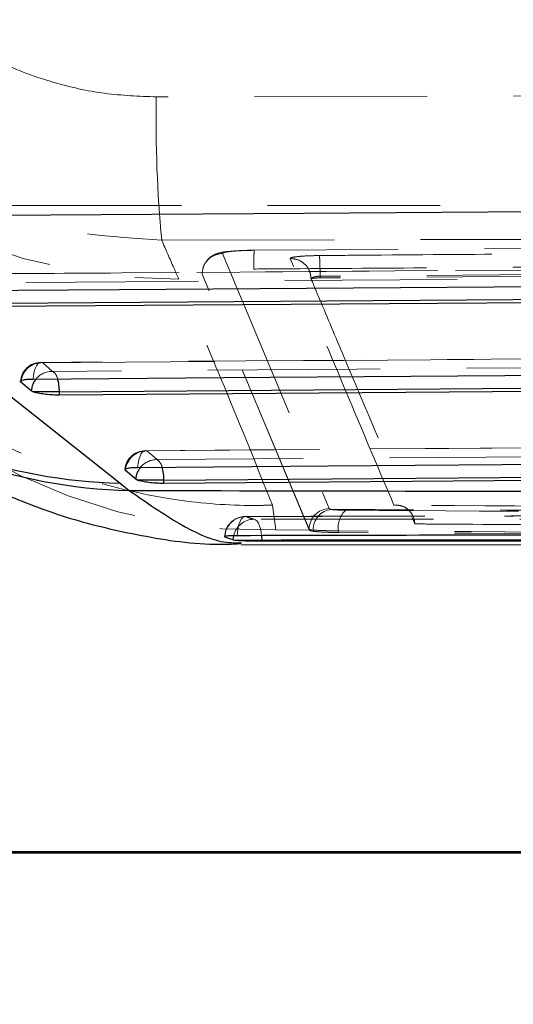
# Model space of a CAD drawing. Header units: millimetres. Extents: x 41 to 391, y 27 to 290.
# Tile 6 of 33: x 181.55 to 185.18, y 66.9 to 74.14. Entities that reach past the tile are written whole.
import ezdxf

# ---------------------------------------------------------------- set-up
doc = ezdxf.new("R2010")
doc.units = ezdxf.units.MM
doc.linetypes.add('HIDDEN', pattern=[1.905, 1.27, -0.635])
doc.layers.add('FORMATO', color=179, linetype='Continuous')
doc.styles.add('SLDTEXTSTYLE0', font='TXT', dxfattribs={"width": 0.75})
doc.dimstyles.new('SLDDIMSTYLE1', dxfattribs={"dimtxt": 3.5, "dimasz": 3.302, "dimexe": 0, "dimexo": 0.0625, "dimgap": 0.875, "dimtad": 1, "dimdec": 3, "dimlfac": 2, "dimrnd": 1e-09, "dimzin": 12, "dimdsep": 46, "dimtxsty": 'SLDTEXTSTYLE0', "dimsah": 1, "dimcen": 0.09, "dimadec": 0, "dimazin": 3, "dimtfac": 1, "dimtdec": 3, "dimtmove": 0, "dimatfit": 0, "dimfxl": 0, "dimfrac": 2, "dimtolj": 1, "dimtzin": 12, "dimarcsym": 0})

# ---------------------------------------------------------------- blocks, each defined once
blk = doc.blocks.new('_D_13')
at = {"layer": 'FORMATO'}
for p, q in [((191.9631, 67.0237), (191.9631, 38.0237)), ((163.3272, 50.0237), (163.3272, 38.0237)), ((191.9631, 39.0237), (163.3272, 39.0237))]:
    blk.add_line(p, q, dxfattribs=at)
for points in [[(163.3272, 39.0237), (166.6292, 38.5157), (166.6292, 39.5317)], [(191.9631, 39.0237), (188.6611, 39.5317), (188.6611, 38.5157)]]:
    blk.add_solid(points, dxfattribs=at)
at = {"layer": 'FORMATO', "insert": (170.9661, 43.5355), "char_height": 3.5, "attachment_point": 1, "style": 'SLDTEXTSTYLE0'}
blk.add_mtext('57,272', dxfattribs=at)

msp = doc.modelspace()

# ---------------------------------------------------------------- linework, layer by layer
at = {"color": 7, "linetype": 'HIDDEN', "lineweight": 18}
for p, q in [((190.26488, 73.58986), (182.55609, 73.57146)), ((190.36061, 72.77373), (177.86723, 72.77373)), ((182.59594, 72.51793), (190.30442, 72.53422)), ((190.05142, 72.48707), (183.27819, 72.44346)), ((183.0445, 72.42017), (183.82841, 70.54454)), ((188.43907, 72.32127), (180.93811, 72.26862)), ((183.68081, 70.39293), (182.89315, 72.26852)), ((183.68081, 70.38851), (182.89315, 72.26782)), ((189.62768, 72.29526), (183.76184, 72.25311)), ((189.62768, 72.28385), (183.76184, 72.2404)), ((183.76184, 72.2531), (183.76184, 72.2404)), ((183.69603, 72.23466), (183.69564, 72.23378)), ((189.77705, 71.67873), (181.70715, 71.6194)), ((181.79352, 71.55366), (181.71782, 71.61756)), ((191.11504, 71.03586), (182.47619, 70.97039)), ((182.56257, 70.90456), (182.48687, 70.96844)), ((183.43622, 70.38791), (183.41147, 70.57003)), ((183.82841, 70.54454), (183.84506, 70.53868)), ((183.68189, 70.38702), (183.43622, 70.38791)), ((183.70997, 70.38707), (183.68081, 70.39293)), ((183.68081, 70.38851), (183.68081, 70.39293)), ((183.68189, 70.38702), (183.68081, 70.38851)), ((183.89718, 70.38118), (183.89718, 70.36862))]:
    msp.add_line(p, q, dxfattribs=at)
at = {"color": 7, "linetype": 'Continuous', "lineweight": 25}
for p, q in [((180.32553, 72.28002), (182.28947, 70.73212)), ((188.63127, 72.08144), (181.07432, 72.02822)), ((181.63548, 71.41016), (181.55978, 71.47406)), ((181.64703, 71.40381), (181.63548, 71.41016)), ((181.8434, 71.40381), (181.64703, 71.40381)), ((189.9693, 71.43877), (181.8434, 71.37893)), ((181.8434, 71.37893), (181.8434, 71.40381)), ((182.32887, 70.82491), (182.32644, 70.82759)), ((182.40456, 70.76103), (182.32887, 70.82491)), ((191.30733, 70.79578), (182.61249, 70.72984)), ((182.28947, 70.73212), (182.35706, 70.67782)), ((182.41603, 70.75471), (182.40456, 70.76103)), ((182.61249, 70.75471), (182.41603, 70.75471)), ((182.61249, 70.72984), (182.61249, 70.75471)), ((183.12287, 70.31556), (183.13327, 70.31366)), ((183.13327, 70.31366), (183.33228, 70.31366)), ((183.33228, 70.30636), (183.33228, 70.31366)), ((183.18274, 70.28062), (192.65238, 70.26695)), ((190.36061, 68.01123), (135.88947, 68.01123)), ((177.97054, 68.02373), (191.96313, 68.02373))]:
    msp.add_line(p, q, dxfattribs=at)
at = {"color": 8, "linetype": 'Continuous', "lineweight": 25}
for p, q in [((181.56107, 71.48511), (181.55978, 71.47406)), ((182.32887, 70.82491), (182.33015, 70.83596))]:
    msp.add_line(p, q, dxfattribs=at)
at = {"color": 7, "linetype": 'Continuous', "lineweight": 25, "flags": 128}
for points in [[(186.68657, 72.73586), (183.6449, 72.71456), (180.65448, 72.69356)], [(180.88067, 72.1463), (181.16099, 72.14826), (182.28229, 72.15609), (186.76748, 72.18735), (188.38161, 72.19857)], [(181.07432, 72.05311), (184.83749, 72.07961), (188.63127, 72.10623)], [(181.64974, 71.49694), (181.93006, 71.499), (183.05136, 71.50722), (187.53655, 71.54003), (189.71963, 71.55597)], [(181.8434, 71.40381), (185.89108, 71.43362), (189.9693, 71.46357)], [(182.41882, 70.84781), (182.69914, 70.84993), (183.82044, 70.85841), (188.30562, 70.89228), (191.05766, 70.91302)], [(182.61249, 70.75471), (186.94466, 70.78757), (191.30733, 70.82059)]]:
    msp.add_lwpolyline(points, dxfattribs=at)
at = {"color": 7, "linetype": 'HIDDEN', "lineweight": 18, "flags": 128}
for points in [[(180.94879, 72.26689), (181.22911, 72.26885), (182.35041, 72.27671), (186.83557, 72.30808), (188.4497, 72.31934)], [(188.58139, 72.25611), (188.30107, 72.25414), (187.17978, 72.24628), (182.69461, 72.21474), (181.02448, 72.20296)], [(182.89314, 72.26784), (182.89304, 72.26871), (182.89294, 72.26958)], [(181.71782, 71.61756), (181.99815, 71.61962), (183.11944, 71.62786), (187.60461, 71.66074), (189.78769, 71.67671)], [(181.71782, 71.61756), (181.70631, 71.61993), (181.69487, 71.61656), (181.68393, 71.60759), (181.67391, 71.59335), (181.66519, 71.57438), (181.65808, 71.55139), (181.65287, 71.52525), (181.64974, 71.49694)], [(189.91939, 71.61344), (189.63906, 71.61138), (188.51777, 71.60315), (184.0326, 71.57017), (181.79352, 71.55366)], [(182.48687, 70.96844), (182.7672, 70.97057), (183.88849, 70.97906), (188.37366, 71.01298), (191.1257, 71.03375)], [(182.41882, 70.84781), (182.42194, 70.87612), (182.42715, 70.90226), (182.43424, 70.92526), (182.44297, 70.94423), (182.45298, 70.95847), (182.46392, 70.96745), (182.47536, 70.97081), (182.48687, 70.96844)], [(191.25739, 70.97046), (190.97707, 70.96834), (189.85577, 70.95985), (185.37061, 70.92588), (182.56257, 70.90456)], [(183.1523, 70.34531), (183.15422, 70.37463), (183.15832, 70.40241), (183.16445, 70.4276), (183.17238, 70.44923), (183.18181, 70.46649), (183.19237, 70.4787), (183.20367, 70.48542), (183.21526, 70.48637)], [(183.27584, 70.46571), (183.28698, 70.46148), (183.29762, 70.45195), (183.30737, 70.43744), (183.31587, 70.41849), (183.32283, 70.39577), (183.328, 70.37009), (183.3309, 70.34599)]]:
    msp.add_lwpolyline(points, dxfattribs=at)
at = {"color": 8, "linetype": 'Continuous', "lineweight": 25, "flags": 128}
for points in [[(183.12287, 70.31556), (183.12637, 70.34516), (183.12647, 70.34559)], [(183.3309, 70.34599), (183.33119, 70.34239), (183.33228, 70.31366)]]:
    msp.add_lwpolyline(points, dxfattribs=at)
at = {"color": 7, "linetype": 'HIDDEN', "lineweight": 18}
for centre, radius, start, end in [((182.67715, 76.27092), 4.03901, 184.954015, 270.62231), ((183.31736, 74.4493), 4.06313, 185.25762, 271.676369), ((192.01428, 73.40167), 9.45972, 178.971595, 185.360477), ((181.70826, 71.4677), 0.15225, 90.421018, 175.390008), ((181.71533, 71.46153), 0.15605, 89.083919, 171.30821), ((181.79035, 71.39942), 0.15428, 88.825661, 139.862587), ((181.74003, 71.47897), 0.09187, 13.071891, 54.391399), ((182.47734, 70.81859), 0.15225, 90.434069, 175.403933), ((182.48441, 70.81241), 0.15605, 89.096234, 171.319394), ((182.55956, 70.75005), 0.15455, 88.884778, 139.990361), ((182.50462, 70.82686), 0.09693, 14.181278, 53.282595), ((183.83328, 70.39216), 0.15246, 91.831059, 179.709694), ((183.86186, 70.38772), 0.15189, 96.351616, 180.246389), ((184.05793, 70.40869), 0.16308, 130.430602, 189.711612), ((183.21157, 70.33445), 0.15225, 90.094573, 180), ((183.21443, 70.33349), 0.15288, 89.687612, 178.736133), ((183.27502, 70.31379), 0.15192, 89.689653, 167.916035)]:
    msp.add_arc(centre, radius, start, end, dxfattribs=at)
at = {"color": 8, "linetype": 'Continuous', "lineweight": 25}
for centre, radius, start, end in [((182.36808, 74.51597), 3.78466, 231.799426, 268.809747), ((182.4418, 74.47808), 3.8012, 230.678824, 268.72251), ((181.79133, 71.39732), 0.15637, 139.504478, 175.29016), ((181.51734, 71.40558), 0.32607, 359.687963, 16.785941), ((182.5604, 70.74823), 0.15636, 139.677764, 175.303818), ((182.28636, 70.75642), 0.32613, 359.699396, 16.787633)]:
    msp.add_arc(centre, radius, start, end, dxfattribs=at)
at = {"color": 7, "linetype": 'HIDDEN', "lineweight": 18}
for points, knots in [([(182.55609, 73.57146), (182.42896, 73.57634), (182.17195, 73.58621), (181.76945, 73.67748), (181.35239, 73.83421), (181.08977, 74.00521), (180.9565, 74.09198)], [0, 0, 0, 0, 0.2229454, 0.4507078, 0.7212641, 1, 1, 1, 1]), ([(180.2865, 73.23898), (180.67965, 73.01319), (181.39846, 72.60037), (182.22257, 72.54364), (182.59594, 72.51793)], [0, 0, 0, 0, 0.546939, 1, 1, 1, 1]), ([(183.41147, 70.57003), (183.37781, 70.56924), (183.15498, 70.56402), (182.47691, 70.60774), (181.41419, 70.94133), (180.28782, 71.7482), (179.8375, 72.52866), (179.61543, 72.91352)], [0, 0, 0, 0, 0.0214029, 0.1416984, 0.4304138, 0.7191267, 1, 1, 1, 1]), ([(182.72102, 72.23215), (182.70906, 72.25955), (182.66772, 72.35432), (182.62576, 72.44995), (182.59594, 72.51793)], [0, 0, 0, 0, 0.289129, 1, 1, 1, 1]), ([(183.2778, 72.44402), (183.2734, 72.44399), (183.23599, 72.44373), (183.16472, 72.44168), (183.07322, 72.43377), (183.02352, 72.42857), (182.96842, 72.40392), (182.9374, 72.38144), (182.9246, 72.36058), (182.9194, 72.35211)], [0, 0, 0, 0, 0.0285655, 0.2431853, 0.4690851, 0.7462562, 0.8390743, 0.9346233, 1, 1, 1, 1]), ([(183.27819, 72.44346), (183.25947, 72.44321), (183.21368, 72.44257), (183.1461, 72.43937), (183.08712, 72.43398), (183.04927, 72.42727), (183.04606, 72.4225), (183.0445, 72.42017)], [0, 0, 0, 0, 0.14830736, 0.36279564, 0.57775768, 0.7935357, 1, 1, 1, 1]), ([(183.27461, 72.30578), (183.27457, 72.3116), (183.27446, 72.32784), (183.27445, 72.35359), (183.27465, 72.38116), (183.27506, 72.40489), (183.27565, 72.42382), (183.27639, 72.43696), (183.27725, 72.44435), (183.27788, 72.44376), (183.27819, 72.44346)], [0, 0, 0, 0, 0.07377604, 0.20609366, 0.33841131, 0.47072899, 0.6030467, 0.73536444, 0.8676822, 1, 1, 1, 1]), ([(183.54259, 72.3835), (183.54304, 72.38488), (183.54421, 72.38844), (183.56774, 72.39407), (183.61531, 72.39945), (183.68059, 72.40345), (183.731, 72.40433), (183.7566, 72.40478)], [0, 0, 0, 0, 0.13529209, 0.35010923, 0.56459232, 0.77884023, 1, 1, 1, 1]), ([(183.7566, 72.40478), (183.85806, 72.40559), (184.36533, 72.40966), (186.32066, 72.42488), (188.17457, 72.43732), (189.62265, 72.44704)], [0, 0, 0, 0, 0.0518856, 0.2594278, 1, 1, 1, 1]), ([(183.27459, 72.30578), (183.36246, 72.30639), (183.85616, 72.30983), (186.11397, 72.3251), (188.2839, 72.33742), (190.04801, 72.34744)], [0, 0, 0, 0, 0.0389186, 0.2186605, 1, 1, 1, 1]), ([(183.54259, 72.3835), (183.56265, 72.38138), (183.60278, 72.37713), (183.65347, 72.34213), (183.68849, 72.29236), (183.69328, 72.2531), (183.69564, 72.23378)], [0, 0, 0, 0, 0.251989, 0.5039781, 0.7559672, 1, 1, 1, 1]), ([(184.30577, 70.56973), (184.17802, 70.87071), (183.92402, 71.46918), (183.66924, 72.07992), (183.54259, 72.3835)], [0, 0, 0, 0, 0.5029265, 1, 1, 1, 1]), ([(183.76184, 72.25309), (183.75404, 72.25264), (183.73841, 72.25174), (183.71821, 72.24777), (183.70337, 72.24239), (183.69744, 72.2377), (183.69623, 72.23509), (183.69603, 72.23466)], [0, 0, 0, 0, 0.23568881, 0.47267639, 0.71156659, 0.95211022, 1, 1, 1, 1]), ([(183.76184, 72.2404), (183.75406, 72.24026), (183.73851, 72.23998), (183.71825, 72.23873), (183.70333, 72.23705), (183.69741, 72.23559), (183.69622, 72.23479), (183.69603, 72.23466)], [0, 0, 0, 0, 0.2392483, 0.4785101, 0.7173899, 0.9555429, 1, 1, 1, 1]), ([(183.41147, 70.57003), (183.29518, 70.85863), (183.0747, 71.40581), (182.83452, 71.96697), (182.72102, 72.23215)], [0, 0, 0, 0, 0.527435, 1, 1, 1, 1]), ([(183.69564, 72.23378), (183.6978, 72.22864), (183.71473, 72.18818), (183.79076, 72.0068), (184.0437, 71.4064), (184.28064, 70.85021), (184.45883, 70.43191)], [0, 0, 0, 0, 0.0084307, 0.0663001, 0.2977777, 1, 1, 1, 1]), ([(192.15288, 70.5065), (191.74989, 70.50536), (188.76938, 70.49698), (185.78885, 70.49177), (183.21131, 70.48727)], [0, 0, 0, 0, 0.1352074, 1, 1, 1, 1]), ([(183.21526, 70.48637), (184.71623, 70.48906), (187.25156, 70.4936), (190.23244, 70.50072), (191.71235, 70.50466), (192.15792, 70.50584)], [0, 0, 0, 0, 0.5035309, 0.8505246, 1, 1, 1, 1]), ([(192.07121, 70.51162), (191.05046, 70.51473), (188.30779, 70.5231), (185.56627, 70.53267), (183.84506, 70.53868)], [0, 0, 0, 0, 0.3721709, 1, 1, 1, 1]), ([(183.84506, 70.53868), (183.84759, 70.53829), (183.85974, 70.53643), (183.89202, 70.53383), (183.93211, 70.53316), (183.95217, 70.53283)], [0, 0, 0, 0, 0.1158523, 0.5576072, 1, 1, 1, 1]), ([(183.95217, 70.53283), (185.25887, 70.52463), (187.87227, 70.50823), (190.48566, 70.49408), (191.79235, 70.48701)], [0, 0, 0, 0, 0.4999998, 1, 1, 1, 1]), ([(184.30577, 70.56973), (184.30627, 70.56977), (184.30964, 70.57006), (184.33016, 70.57105), (184.36512, 70.56552), (184.40603, 70.54291), (184.43561, 70.51068), (184.45435, 70.4728), (184.4574, 70.44494), (184.45883, 70.43191)], [0, 0, 0, 0, 0.0070943, 0.0470987, 0.2872243, 0.4949034, 0.6762663, 0.8485468, 1, 1, 1, 1]), ([(191.56595, 70.52311), (190.33235, 70.53067), (187.9123, 70.5455), (185.49223, 70.56176), (184.30577, 70.56973)], [0, 0, 0, 0, 0.5097399, 1, 1, 1, 1]), ([(183.27584, 70.46571), (183.26724, 70.46837), (183.24704, 70.47461), (183.22685, 70.48208), (183.21526, 70.48637)], [0, 0, 0, 0, 0.4260089, 1, 1, 1, 1]), ([(192.21767, 70.47879), (190.71611, 70.47601), (188.17983, 70.47132), (185.19921, 70.46756), (183.72016, 70.46613), (183.27584, 70.46571)], [0, 0, 0, 0, 0.503778, 0.8509298, 1, 1, 1, 1]), ([(184.45883, 70.43191), (184.50799, 70.43156), (184.93094, 70.42862), (186.84907, 70.41545), (189.11395, 70.40061), (191.00503, 70.38885), (191.40093, 70.38638)], [0, 0, 0, 0, 0.02124188, 0.18277588, 0.82891191, 1, 1, 1, 1]), ([(183.89718, 70.36862), (183.862, 70.36917), (183.79165, 70.37027), (183.71799, 70.37607), (183.68814, 70.38228), (183.68286, 70.38628), (183.68189, 70.38702)], [0, 0, 0, 0, 0.3099362, 0.619854, 0.930287, 1, 1, 1, 1]), ([(183.89718, 70.38118), (183.86209, 70.38152), (183.79193, 70.38218), (183.73557, 70.38481), (183.71438, 70.38668), (183.70997, 70.38707)], [0, 0, 0, 0, 0.4421844, 0.884047, 1, 1, 1, 1]), ([(191.73657, 70.33517), (190.43001, 70.34227), (187.81689, 70.35648), (185.20375, 70.37295), (183.89718, 70.38118)], [0, 0, 0, 0, 0.4999999, 1, 1, 1, 1]), ([(191.73657, 70.32485), (190.43001, 70.33158), (187.81689, 70.34504), (185.20375, 70.36076), (183.89718, 70.36862)], [0, 0, 0, 0, 0.4999999, 1, 1, 1, 1])]:
    msp.add_open_spline(points, degree=3, knots=knots, dxfattribs=at)
for points in [[(183.0445, 72.42016), (183.02468, 72.41774), (182.98504, 72.4129), (182.93511, 72.37778), (182.90012, 72.32783), (182.89547, 72.2883), (182.89314, 72.26853)], [(183.7566, 72.40478), (183.75717, 72.40111), (183.7583, 72.39377), (183.75991, 72.35811), (183.76121, 72.30964), (183.76163, 72.27195), (183.76184, 72.25311)]]:
    msp.add_open_spline(points, degree=3, dxfattribs=at)
at = {"color": 7, "linetype": 'Continuous', "lineweight": 25}
for points, knots in [([(180.03739, 71.53994), (180.1247, 71.46765), (180.3214, 71.30479), (180.65373, 71.07329), (181.04071, 70.83965), (181.4654, 70.6327), (181.94258, 70.45569), (182.47756, 70.33414), (182.89899, 70.27311), (183.1408, 70.28555), (183.17992, 70.28756)], [0, 0, 0, 0, 0.1374736, 0.3096967, 0.456215, 0.5925274, 0.7208995, 0.8474872, 0.9753255, 1, 1, 1, 1]), ([(181.55978, 71.47406), (181.55889, 71.47495), (181.55498, 71.47879), (181.55768, 71.48526), (181.57777, 71.49191), (181.61009, 71.49601), (181.63752, 71.49665), (181.64974, 71.49694)], [0, 0, 0, 0, 0.07279819, 0.31654035, 0.56028254, 0.80402475, 1, 1, 1, 1]), ([(181.8434, 71.37893), (181.8272, 71.37911), (181.79479, 71.37947), (181.74324, 71.38375), (181.69677, 71.3903), (181.66448, 71.39744), (181.65163, 71.40213), (181.64703, 71.40381)], [0, 0, 0, 0, 0.2175573, 0.4350682, 0.6539527, 0.8760373, 1, 1, 1, 1]), ([(182.32756, 70.83054), (182.32761, 70.83236), (182.32774, 70.83702), (182.34742, 70.84275), (182.37919, 70.84688), (182.40662, 70.84752), (182.41882, 70.84781)], [0, 0, 0, 0, 0.1865142, 0.4770072, 0.7675003, 1, 1, 1, 1]), ([(182.61249, 70.72984), (182.59628, 70.73002), (182.56388, 70.73037), (182.51233, 70.73464), (182.46585, 70.74117), (182.43352, 70.74832), (182.42066, 70.75302), (182.41603, 70.75471)], [0, 0, 0, 0, 0.2173879, 0.4347296, 0.6534383, 0.8753394, 1, 1, 1, 1]), ([(182.35706, 70.67782), (183.80195, 70.67505), (186.98007, 70.66895), (190.15701, 70.66348), (191.8896, 70.66051)], [0, 0, 0, 0, 0.4546368, 1, 1, 1, 1]), ([(192.09411, 70.36794), (192.00231, 70.36766), (191.53668, 70.36624), (189.57574, 70.36043), (186.68694, 70.35272), (184.17197, 70.34745), (183.1523, 70.34531)], [0, 0, 0, 0, 0.0307992, 0.1562195, 0.6579007, 1, 1, 1, 1]), ([(183.1523, 70.34531), (183.13796, 70.34517), (183.10844, 70.34489), (183.07718, 70.34301), (183.06009, 70.34077), (183.06116, 70.33909), (183.06153, 70.33852)], [0, 0, 0, 0, 0.2726477, 0.5612118, 0.8497755, 1, 1, 1, 1]), ([(183.06158, 70.33686), (183.07845, 70.33059), (183.09888, 70.32301), (183.11932, 70.31667), (183.12287, 70.31556)], [0, 0, 0, 0, 0.82596793, 1, 1, 1, 1]), ([(183.13327, 70.31366), (183.14165, 70.31278), (183.15841, 70.31103), (183.20075, 70.30883), (183.24997, 70.30724), (183.29596, 70.30645), (183.32218, 70.30639), (183.33228, 70.30636)], [0, 0, 0, 0, 0.2163454, 0.4326967, 0.6488903, 0.8648348, 1, 1, 1, 1]), ([(183.33228, 70.31366), (184.87005, 70.31531), (187.85036, 70.31852), (190.83065, 70.32418), (192.27319, 70.32691)], [0, 0, 0, 0, 0.5159766, 1, 1, 1, 1]), ([(183.33228, 70.30636), (184.10116, 70.30692), (185.63893, 70.30802), (188.61924, 70.3112), (190.83065, 70.31473), (192.27319, 70.31702)], [0, 0, 0, 0, 0.2579884, 0.5159768, 1, 1, 1, 1])]:
    msp.add_open_spline(points, degree=3, knots=knots, dxfattribs=at)
at = {"color": 8, "linetype": 'Continuous', "lineweight": 25}
msp.add_open_spline([(182.35706, 70.67782), (182.48426, 70.5894), (182.73945, 70.41201), (183.01266, 70.29175), (183.13494, 70.2932), (183.1828, 70.29377)], degree=3, knots=[0, 0, 0, 0, 0.3768949, 0.7561232, 1, 1, 1, 1], dxfattribs=at)

# ---------------------------------------------------------------- dimensions: what is measured, and where the dimension line sits
at = {"layer": 'FORMATO'}
dim = msp.add_linear_dim(base=(163.32716, 39.02373), p1=(191.96313, 68.02373), p2=(163.32716, 51.02373), dimstyle='SLDDIMSTYLE1', dxfattribs=at)
dim.commit()
dim.dimension.update_dxf_attribs({"geometry": '_D_13', "text_midpoint": (178.07787, 39.02373), "dimtype": 160})

doc.saveas('drawing.dxf')
